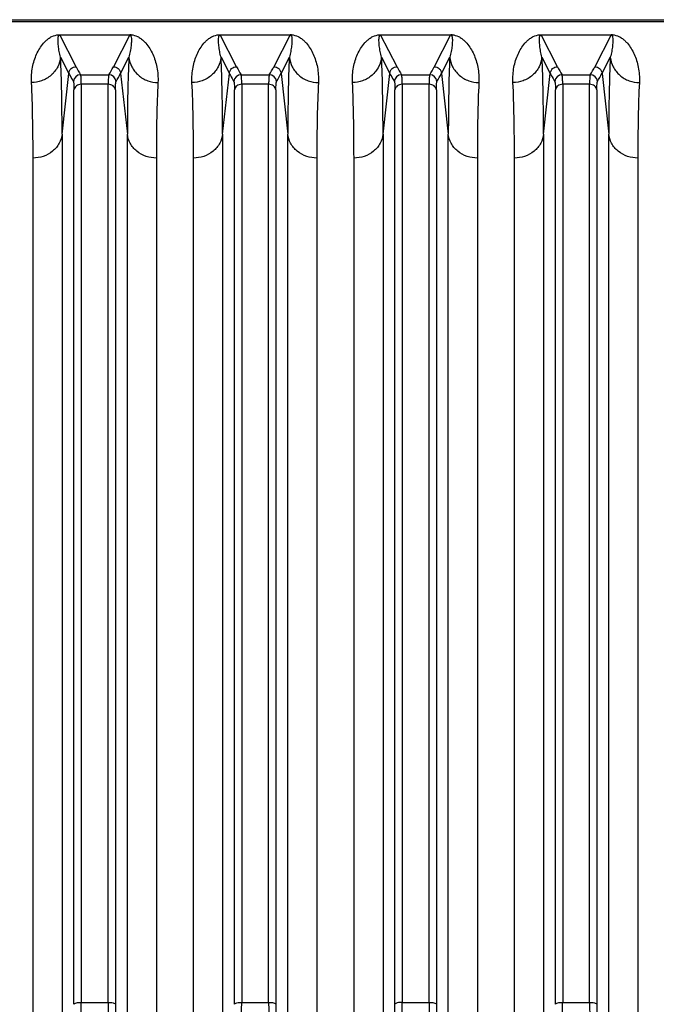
# Model space of a CAD drawing. Extents: x -3157 to 1181, y 8 to 2342.
# Tile 19 of 75: x -1821 to -1733, y 504 to 639. Entities that reach past the tile are written whole.
import ezdxf

# ---------------------------------------------------------------- set-up
doc = ezdxf.new("R2010")
doc.units = 0
doc.header["$LTSCALE"] = 65.395
doc.layers.get('0').update_dxf_attribs({"linetype": 'CONTINUOUS'})

msp = doc.modelspace()

# ---------------------------------------------------------------- linework, layer by layer
at = {"color": 6, "linetype": 'CONTINUOUS'}
msp.add_line((-1893, 638.75), (-1622.36, 638.75), dxfattribs=at)
at = {"color": 9, "linetype": 'CONTINUOUS'}
for p, q in [((-1893, 638.51), (-1622.36, 638.51)), ((-1812.91, 632.31), (-1815.16, 636.66)), ((-1805.56, 636.66), (-1807.8, 632.31)), ((-1790.91, 632.31), (-1793.16, 636.66)), ((-1783.56, 636.66), (-1785.8, 632.31)), ((-1768.91, 632.31), (-1771.16, 636.66)), ((-1761.56, 636.66), (-1763.8, 632.31)), ((-1746.91, 632.31), (-1749.16, 636.66)), ((-1739.56, 636.66), (-1741.8, 632.31)), ((-1815.04, 633.61), (-1813.9, 631.4)), ((-1806.81, 631.4), (-1805.67, 633.61)), ((-1793.04, 633.61), (-1791.9, 631.4)), ((-1784.81, 631.4), (-1783.67, 633.61)), ((-1771.04, 633.61), (-1769.9, 631.4)), ((-1762.81, 631.4), (-1761.67, 633.61)), ((-1749.04, 633.61), (-1747.9, 631.4)), ((-1740.81, 631.4), (-1739.67, 633.61)), ((-1814.83, 623.06), (-1813.9, 631.4)), ((-1806.81, 631.4), (-1805.88, 623.06)), ((-1792.83, 623.06), (-1791.9, 631.4)), ((-1784.81, 631.4), (-1783.88, 623.06)), ((-1770.83, 623.06), (-1769.9, 631.4)), ((-1762.81, 631.4), (-1761.88, 623.06)), ((-1748.83, 623.06), (-1747.9, 631.4)), ((-1740.81, 631.4), (-1739.88, 623.06)), ((-1812.29, 631.21), (-1808.42, 631.21)), ((-1790.29, 631.21), (-1786.42, 631.21)), ((-1768.29, 631.21), (-1764.42, 631.21)), ((-1746.29, 631.21), (-1742.42, 631.21)), ((-1813.2, 503.84), (-1813.2, 629.12)), ((-1812.2, 629.9), (-1812.2, 504.11)), ((-1808.51, 629.9), (-1812.2, 629.9)), ((-1808.51, 504.11), (-1808.51, 629.9)), ((-1807.52, 629.12), (-1807.52, 503.84)), ((-1791.2, 503.84), (-1791.2, 629.12)), ((-1790.2, 629.9), (-1790.2, 504.11)), ((-1786.51, 629.9), (-1790.2, 629.9)), ((-1786.51, 504.11), (-1786.51, 629.9)), ((-1785.52, 629.12), (-1785.52, 503.84)), ((-1769.2, 503.84), (-1769.2, 629.12)), ((-1768.2, 629.9), (-1768.2, 504.11)), ((-1764.51, 629.9), (-1768.2, 629.9)), ((-1764.51, 504.11), (-1764.51, 629.9)), ((-1763.52, 629.12), (-1763.52, 503.84)), ((-1747.2, 503.84), (-1747.2, 629.12)), ((-1746.2, 629.9), (-1746.2, 504.11)), ((-1742.51, 629.9), (-1746.2, 629.9)), ((-1742.51, 504.11), (-1742.51, 629.9)), ((-1741.52, 629.12), (-1741.52, 503.84)), ((-1814.83, 623.06), (-1814.83, 497.9)), ((-1805.88, 497.9), (-1805.88, 623.06)), ((-1792.83, 623.06), (-1792.83, 497.9)), ((-1783.88, 497.9), (-1783.88, 623.06)), ((-1770.83, 623.06), (-1770.83, 497.9)), ((-1761.88, 497.9), (-1761.88, 623.06)), ((-1748.83, 623.06), (-1748.83, 497.9)), ((-1739.88, 497.9), (-1739.88, 623.06)), ((-1812.2, 504.11), (-1808.51, 504.11)), ((-1790.2, 504.11), (-1786.51, 504.11)), ((-1768.2, 504.11), (-1764.51, 504.11)), ((-1746.2, 504.11), (-1742.51, 504.11))]:
    msp.add_line(p, q, dxfattribs=at)
at = {"color": 2, "linetype": 'CONTINUOUS'}
for p, q in [((-1815.16, 636.69), (-1815.16, 636.66)), ((-1815.16, 636.66), (-1805.56, 636.66)), ((-1805.56, 636.66), (-1805.56, 636.69)), ((-1793.16, 636.69), (-1793.16, 636.66)), ((-1793.16, 636.66), (-1783.56, 636.66)), ((-1783.56, 636.66), (-1783.56, 636.69)), ((-1771.16, 636.69), (-1771.16, 636.66)), ((-1771.16, 636.66), (-1761.56, 636.66)), ((-1761.56, 636.66), (-1761.56, 636.69)), ((-1749.16, 636.69), (-1749.16, 636.66)), ((-1749.16, 636.66), (-1739.56, 636.66)), ((-1739.56, 636.66), (-1739.56, 636.69)), ((-1818.81, 496.84), (-1818.81, 619.8)), ((-1801.9, 619.8), (-1801.9, 496.84)), ((-1796.81, 496.84), (-1796.81, 619.8)), ((-1779.9, 619.8), (-1779.9, 496.84)), ((-1774.81, 496.84), (-1774.81, 619.8)), ((-1757.9, 619.8), (-1757.9, 496.84)), ((-1752.81, 496.84), (-1752.81, 619.8)), ((-1735.9, 619.8), (-1735.9, 496.84))]:
    msp.add_line(p, q, dxfattribs=at)
for centre, radius, start, end in [((-1805.56, 633.94), 2.75, 88.0774, 89.9175), ((-1805.55, 634.29), 2.4, 85.6801, 88.0135), ((-1783.56, 633.94), 2.75, 88.0774, 89.9175), ((-1783.55, 634.29), 2.4, 85.6801, 88.0135), ((-1761.56, 633.94), 2.75, 88.0774, 89.9175), ((-1761.55, 634.29), 2.4, 85.6801, 88.0135), ((-1739.56, 633.94), 2.75, 88.0774, 89.9175), ((-1739.55, 634.29), 2.4, 85.6801, 88.0135), ((-1858.37, 503.85), 89.17, 359.2222, 359.9964), ((-1879.95, 504.13), 111.75, 359.3051, 359.9912)]:
    msp.add_arc(centre, radius, start, end, dxfattribs=at)
at = {"color": 9, "linetype": 'CONTINUOUS'}
for centre, radius, start, end in [((-1796.15, 640.99), 18.87, 207.3924, 211.2374), ((-1824.2, 640.79), 18.46, 328.7192, 332.6505), ((-1823.73, 640.15), 19.04, 328.8447, 332.6625), ((-1774.15, 640.99), 18.87, 207.3924, 211.2374), ((-1802.2, 640.79), 18.46, 328.7192, 332.6505), ((-1801.73, 640.15), 19.04, 328.8447, 332.6625), ((-1752.15, 640.99), 18.87, 207.3924, 211.2374), ((-1780.2, 640.79), 18.46, 328.7192, 332.6505), ((-1779.73, 640.15), 19.04, 328.8447, 332.6625), ((-1730.15, 640.99), 18.87, 207.3924, 211.2374), ((-1758.2, 640.79), 18.46, 328.7192, 332.6505), ((-1757.73, 640.15), 19.04, 328.8447, 332.6625), ((-1812.29, 630.2), 1, 90.1631, 174.6337), ((-1808.43, 630.2), 1, 5.2778, 89.8361), ((-1790.29, 630.2), 1, 90.1631, 174.6337), ((-1786.43, 630.2), 1, 5.2778, 89.8361), ((-1768.29, 630.2), 1, 90.1631, 174.6337), ((-1764.43, 630.2), 1, 5.2778, 89.8361), ((-1746.29, 630.2), 1, 90.1631, 174.6337), ((-1742.43, 630.2), 1, 5.2778, 89.8361), ((-1923.98, 504.13), 111.77, 359.3052, 359.9911), ((-1698.53, 504.12), 109.98, 180.0032, 180.7005), ((-1716.85, 503.86), 90.67, 180.01, 180.7714), ((-1901.98, 504.13), 111.77, 359.3052, 359.9911), ((-1676.53, 504.12), 109.98, 180.0032, 180.7005), ((-1694.85, 503.86), 90.67, 180.01, 180.7714), ((-1654.53, 504.12), 109.98, 180.0032, 180.7005), ((-1672.85, 503.86), 90.67, 180.01, 180.7714), ((-1857.98, 504.13), 111.77, 359.3052, 359.9911), ((-1632.53, 504.12), 109.98, 180.0032, 180.7005), ((-1650.85, 503.86), 90.67, 180.01, 180.7714)]:
    msp.add_arc(centre, radius, start, end, dxfattribs=at)
at = {"color": 2, "linetype": 'CONTINUOUS'}
for points, knots in [([(-1819.02, 630.14), (-1819.05, 630.5), (-1819.03, 631.2), (-1818.9, 632.22), (-1818.67, 633.16), (-1818.34, 634.03), (-1817.92, 634.82), (-1817.48, 635.43), (-1817.07, 635.86), (-1816.69, 636.18), (-1816.13, 636.53), (-1815.64, 636.66), (-1815.34, 636.69)], [0, 0, 0, 0, 0.132574, 0.25725, 0.375408, 0.488295, 0.597425, 0.705408, 0.760785, 0.81945, 0.887088, 1, 1, 1, 1]), ([(-1815.34, 636.69), (-1815.32, 636.69), (-1815.26, 636.69), (-1815.2, 636.69), (-1815.16, 636.69)], [0, 0, 0, 0, 0.23714, 1, 1, 1, 1]), ([(-1805.37, 636.69), (-1805.07, 636.66), (-1804.58, 636.53), (-1804.03, 636.18), (-1803.65, 635.86), (-1803.23, 635.42), (-1802.8, 634.82), (-1802.38, 634.03), (-1802.05, 633.16), (-1801.81, 632.22), (-1801.68, 631.2), (-1801.67, 630.5), (-1801.69, 630.14)], [0, 0, 0, 0, 0.112577, 0.180203, 0.23888, 0.294277, 0.402305, 0.511484, 0.624423, 0.742636, 0.867368, 1, 1, 1, 1]), ([(-1797.02, 630.14), (-1797.05, 630.5), (-1797.03, 631.2), (-1796.9, 632.22), (-1796.67, 633.16), (-1796.34, 634.03), (-1795.92, 634.82), (-1795.48, 635.43), (-1795.07, 635.86), (-1794.69, 636.18), (-1794.13, 636.53), (-1793.64, 636.66), (-1793.34, 636.69)], [0, 0, 0, 0, 0.132574, 0.25725, 0.375408, 0.488295, 0.597425, 0.705408, 0.760785, 0.81945, 0.887088, 1, 1, 1, 1]), ([(-1793.34, 636.69), (-1793.32, 636.69), (-1793.26, 636.69), (-1793.2, 636.69), (-1793.16, 636.69)], [0, 0, 0, 0, 0.23714, 1, 1, 1, 1]), ([(-1783.37, 636.69), (-1783.07, 636.66), (-1782.58, 636.53), (-1782.03, 636.18), (-1781.65, 635.86), (-1781.23, 635.42), (-1780.8, 634.82), (-1780.38, 634.03), (-1780.05, 633.16), (-1779.81, 632.22), (-1779.68, 631.2), (-1779.67, 630.5), (-1779.69, 630.14)], [0, 0, 0, 0, 0.112577, 0.180203, 0.23888, 0.294277, 0.402305, 0.511484, 0.624423, 0.742636, 0.867368, 1, 1, 1, 1]), ([(-1775.02, 630.14), (-1775.05, 630.5), (-1775.03, 631.2), (-1774.9, 632.22), (-1774.67, 633.16), (-1774.34, 634.03), (-1773.92, 634.82), (-1773.48, 635.43), (-1773.07, 635.86), (-1772.69, 636.18), (-1772.13, 636.53), (-1771.64, 636.66), (-1771.34, 636.69)], [0, 0, 0, 0, 0.132574, 0.25725, 0.375408, 0.488295, 0.597425, 0.705408, 0.760785, 0.81945, 0.887088, 1, 1, 1, 1]), ([(-1771.34, 636.69), (-1771.32, 636.69), (-1771.26, 636.69), (-1771.2, 636.69), (-1771.16, 636.69)], [0, 0, 0, 0, 0.23714, 1, 1, 1, 1]), ([(-1761.37, 636.69), (-1761.07, 636.66), (-1760.58, 636.53), (-1760.03, 636.18), (-1759.65, 635.86), (-1759.23, 635.42), (-1758.8, 634.82), (-1758.38, 634.03), (-1758.05, 633.16), (-1757.81, 632.22), (-1757.68, 631.2), (-1757.67, 630.5), (-1757.69, 630.14)], [0, 0, 0, 0, 0.112577, 0.180203, 0.23888, 0.294277, 0.402305, 0.511484, 0.624423, 0.742636, 0.867368, 1, 1, 1, 1]), ([(-1753.02, 630.14), (-1753.05, 630.5), (-1753.03, 631.2), (-1752.9, 632.22), (-1752.67, 633.16), (-1752.34, 634.03), (-1751.92, 634.82), (-1751.48, 635.43), (-1751.07, 635.86), (-1750.69, 636.18), (-1750.13, 636.53), (-1749.64, 636.66), (-1749.34, 636.69)], [0, 0, 0, 0, 0.132574, 0.25725, 0.375408, 0.488295, 0.597425, 0.705408, 0.760785, 0.81945, 0.887088, 1, 1, 1, 1]), ([(-1749.34, 636.69), (-1749.32, 636.69), (-1749.26, 636.69), (-1749.2, 636.69), (-1749.16, 636.69)], [0, 0, 0, 0, 0.23714, 1, 1, 1, 1]), ([(-1739.37, 636.69), (-1739.07, 636.66), (-1738.58, 636.53), (-1738.03, 636.18), (-1737.65, 635.86), (-1737.23, 635.42), (-1736.8, 634.82), (-1736.38, 634.03), (-1736.05, 633.16), (-1735.81, 632.22), (-1735.68, 631.2), (-1735.67, 630.5), (-1735.69, 630.14)], [0, 0, 0, 0, 0.112577, 0.180203, 0.23888, 0.294277, 0.402305, 0.511484, 0.624423, 0.742636, 0.867368, 1, 1, 1, 1]), ([(-1818.81, 619.8), (-1818.81, 621.69), (-1818.84, 625.13), (-1818.94, 628.58), (-1819.02, 630.14)], [0, 0, 0, 0, 0.547352, 1, 1, 1, 1]), ([(-1801.69, 630.14), (-1801.77, 628.58), (-1801.88, 625.13), (-1801.9, 621.69), (-1801.9, 619.8)], [0, 0, 0, 0, 0.452646, 1, 1, 1, 1]), ([(-1796.81, 619.8), (-1796.81, 621.69), (-1796.84, 625.13), (-1796.94, 628.58), (-1797.02, 630.14)], [0, 0, 0, 0, 0.547352, 1, 1, 1, 1]), ([(-1779.69, 630.14), (-1779.77, 628.58), (-1779.88, 625.13), (-1779.9, 621.69), (-1779.9, 619.8)], [0, 0, 0, 0, 0.452646, 1, 1, 1, 1]), ([(-1774.81, 619.8), (-1774.81, 621.69), (-1774.84, 625.13), (-1774.94, 628.58), (-1775.02, 630.14)], [0, 0, 0, 0, 0.547352, 1, 1, 1, 1]), ([(-1757.69, 630.14), (-1757.77, 628.58), (-1757.88, 625.13), (-1757.9, 621.69), (-1757.9, 619.8)], [0, 0, 0, 0, 0.452646, 1, 1, 1, 1]), ([(-1752.81, 619.8), (-1752.81, 621.69), (-1752.84, 625.13), (-1752.94, 628.58), (-1753.02, 630.14)], [0, 0, 0, 0, 0.547352, 1, 1, 1, 1]), ([(-1735.69, 630.14), (-1735.77, 628.58), (-1735.88, 625.13), (-1735.9, 621.69), (-1735.9, 619.8)], [0, 0, 0, 0, 0.452646, 1, 1, 1, 1]), ([(-1768.2, 504.11), (-1768.32, 504.11), (-1768.55, 504.1), (-1768.85, 504.05), (-1769.07, 503.97), (-1769.18, 503.89), (-1769.2, 503.84)], [0, 0, 0, 0, 0.339063, 0.637299, 0.861691, 1, 1, 1, 1])]:
    msp.add_open_spline(points, degree=3, knots=knots, dxfattribs=at)
at = {"color": 9, "linetype": 'CONTINUOUS'}
for points, knots in [([(-1815.04, 633.61), (-1815.12, 633.87), (-1815.23, 634.39), (-1815.33, 635.03), (-1815.37, 635.51), (-1815.39, 635.85), (-1815.38, 636.18), (-1815.36, 636.39), (-1815.33, 636.49)], [0, 0, 0, 0, 0.28108, 0.540216, 0.662177, 0.779236, 0.891543, 1, 1, 1, 1]), ([(-1815.33, 636.49), (-1815.32, 636.53), (-1815.3, 636.58), (-1815.24, 636.65), (-1815.19, 636.66), (-1815.16, 636.66)], [0, 0, 0, 0, 0.40244, 0.633458, 1, 1, 1, 1]), ([(-1805.39, 636.5), (-1805.35, 636.4), (-1805.33, 636.18), (-1805.32, 635.85), (-1805.34, 635.51), (-1805.38, 635.03), (-1805.48, 634.39), (-1805.6, 633.88), (-1805.67, 633.61)], [0, 0, 0, 0, 0.10846, 0.220735, 0.33777, 0.459718, 0.718862, 1, 1, 1, 1]), ([(-1805.56, 636.66), (-1805.53, 636.66), (-1805.47, 636.65), (-1805.42, 636.58), (-1805.4, 636.53), (-1805.39, 636.5)], [0, 0, 0, 0, 0.367495, 0.59889, 1, 1, 1, 1]), ([(-1793.04, 633.61), (-1793.12, 633.87), (-1793.23, 634.39), (-1793.33, 635.03), (-1793.37, 635.51), (-1793.39, 635.85), (-1793.38, 636.18), (-1793.36, 636.39), (-1793.33, 636.49)], [0, 0, 0, 0, 0.28108, 0.540216, 0.662177, 0.779236, 0.891543, 1, 1, 1, 1]), ([(-1793.33, 636.49), (-1793.32, 636.53), (-1793.3, 636.58), (-1793.24, 636.65), (-1793.19, 636.66), (-1793.16, 636.66)], [0, 0, 0, 0, 0.40244, 0.633458, 1, 1, 1, 1]), ([(-1783.39, 636.5), (-1783.35, 636.4), (-1783.33, 636.18), (-1783.32, 635.85), (-1783.34, 635.51), (-1783.38, 635.03), (-1783.48, 634.39), (-1783.6, 633.88), (-1783.67, 633.61)], [0, 0, 0, 0, 0.10846, 0.220735, 0.33777, 0.459718, 0.718862, 1, 1, 1, 1]), ([(-1783.56, 636.66), (-1783.53, 636.66), (-1783.47, 636.65), (-1783.42, 636.58), (-1783.4, 636.53), (-1783.39, 636.5)], [0, 0, 0, 0, 0.367495, 0.59889, 1, 1, 1, 1]), ([(-1771.04, 633.61), (-1771.12, 633.87), (-1771.23, 634.39), (-1771.33, 635.03), (-1771.37, 635.51), (-1771.39, 635.85), (-1771.38, 636.18), (-1771.36, 636.39), (-1771.33, 636.49)], [0, 0, 0, 0, 0.28108, 0.540216, 0.662177, 0.779236, 0.891543, 1, 1, 1, 1]), ([(-1771.33, 636.49), (-1771.32, 636.53), (-1771.3, 636.58), (-1771.24, 636.65), (-1771.19, 636.66), (-1771.16, 636.66)], [0, 0, 0, 0, 0.40244, 0.633458, 1, 1, 1, 1]), ([(-1761.39, 636.5), (-1761.35, 636.4), (-1761.33, 636.18), (-1761.32, 635.85), (-1761.34, 635.51), (-1761.38, 635.03), (-1761.48, 634.39), (-1761.6, 633.88), (-1761.67, 633.61)], [0, 0, 0, 0, 0.10846, 0.220735, 0.33777, 0.459718, 0.718862, 1, 1, 1, 1]), ([(-1761.56, 636.66), (-1761.53, 636.66), (-1761.47, 636.65), (-1761.42, 636.58), (-1761.4, 636.53), (-1761.39, 636.5)], [0, 0, 0, 0, 0.367495, 0.59889, 1, 1, 1, 1]), ([(-1749.04, 633.61), (-1749.12, 633.87), (-1749.23, 634.39), (-1749.33, 635.03), (-1749.37, 635.51), (-1749.39, 635.85), (-1749.38, 636.18), (-1749.36, 636.39), (-1749.33, 636.49)], [0, 0, 0, 0, 0.28108, 0.540216, 0.662177, 0.779236, 0.891543, 1, 1, 1, 1]), ([(-1749.33, 636.49), (-1749.32, 636.53), (-1749.3, 636.58), (-1749.24, 636.65), (-1749.19, 636.66), (-1749.16, 636.66)], [0, 0, 0, 0, 0.40244, 0.633458, 1, 1, 1, 1]), ([(-1739.39, 636.5), (-1739.35, 636.4), (-1739.33, 636.18), (-1739.32, 635.85), (-1739.34, 635.51), (-1739.38, 635.03), (-1739.48, 634.39), (-1739.6, 633.88), (-1739.67, 633.61)], [0, 0, 0, 0, 0.10846, 0.220735, 0.33777, 0.459718, 0.718862, 1, 1, 1, 1]), ([(-1739.56, 636.66), (-1739.53, 636.66), (-1739.47, 636.65), (-1739.42, 636.58), (-1739.4, 636.53), (-1739.39, 636.5)], [0, 0, 0, 0, 0.367495, 0.59889, 1, 1, 1, 1]), ([(-1815.04, 633.61), (-1815.09, 633.16), (-1815.37, 632.23), (-1816.28, 631.07), (-1817.58, 630.31), (-1818.55, 630.14), (-1819.02, 630.14)], [0, 0, 0, 0, 0.236494, 0.493399, 0.754352, 1, 1, 1, 1]), ([(-1814.83, 623.06), (-1814.83, 624.99), (-1814.86, 628.5), (-1814.96, 632.02), (-1815.04, 633.61)], [0, 0, 0, 0, 0.547382, 1, 1, 1, 1]), ([(-1805.67, 633.61), (-1805.75, 632.02), (-1805.86, 628.5), (-1805.88, 624.99), (-1805.88, 623.06)], [0, 0, 0, 0, 0.45262, 1, 1, 1, 1]), ([(-1805.67, 633.61), (-1805.62, 633.16), (-1805.35, 632.23), (-1804.43, 631.07), (-1803.14, 630.31), (-1802.16, 630.14), (-1801.69, 630.14)], [0, 0, 0, 0, 0.236494, 0.493398, 0.754352, 1, 1, 1, 1]), ([(-1793.04, 633.61), (-1793.09, 633.16), (-1793.37, 632.23), (-1794.28, 631.07), (-1795.58, 630.31), (-1796.55, 630.14), (-1797.02, 630.14)], [0, 0, 0, 0, 0.236494, 0.493399, 0.754352, 1, 1, 1, 1]), ([(-1792.83, 623.06), (-1792.83, 624.99), (-1792.86, 628.5), (-1792.96, 632.02), (-1793.04, 633.61)], [0, 0, 0, 0, 0.547382, 1, 1, 1, 1]), ([(-1783.67, 633.61), (-1783.75, 632.02), (-1783.86, 628.5), (-1783.88, 624.99), (-1783.88, 623.06)], [0, 0, 0, 0, 0.45262, 1, 1, 1, 1]), ([(-1783.67, 633.61), (-1783.62, 633.16), (-1783.35, 632.23), (-1782.43, 631.07), (-1781.14, 630.31), (-1780.16, 630.14), (-1779.69, 630.14)], [0, 0, 0, 0, 0.236494, 0.493398, 0.754352, 1, 1, 1, 1]), ([(-1771.04, 633.61), (-1771.09, 633.16), (-1771.37, 632.23), (-1772.28, 631.07), (-1773.58, 630.31), (-1774.55, 630.14), (-1775.02, 630.14)], [0, 0, 0, 0, 0.236494, 0.493399, 0.754352, 1, 1, 1, 1]), ([(-1770.83, 623.06), (-1770.83, 624.99), (-1770.86, 628.5), (-1770.96, 632.02), (-1771.04, 633.61)], [0, 0, 0, 0, 0.547382, 1, 1, 1, 1]), ([(-1761.67, 633.61), (-1761.75, 632.02), (-1761.86, 628.5), (-1761.88, 624.99), (-1761.88, 623.06)], [0, 0, 0, 0, 0.45262, 1, 1, 1, 1]), ([(-1761.67, 633.61), (-1761.62, 633.16), (-1761.35, 632.23), (-1760.43, 631.07), (-1759.14, 630.31), (-1758.16, 630.14), (-1757.69, 630.14)], [0, 0, 0, 0, 0.236494, 0.493398, 0.754352, 1, 1, 1, 1]), ([(-1749.04, 633.61), (-1749.09, 633.16), (-1749.37, 632.23), (-1750.28, 631.07), (-1751.58, 630.31), (-1752.55, 630.14), (-1753.02, 630.14)], [0, 0, 0, 0, 0.236494, 0.493399, 0.754352, 1, 1, 1, 1]), ([(-1748.83, 623.06), (-1748.83, 624.99), (-1748.86, 628.5), (-1748.96, 632.02), (-1749.04, 633.61)], [0, 0, 0, 0, 0.547382, 1, 1, 1, 1]), ([(-1739.67, 633.61), (-1739.75, 632.02), (-1739.86, 628.5), (-1739.88, 624.99), (-1739.88, 623.06)], [0, 0, 0, 0, 0.45262, 1, 1, 1, 1]), ([(-1739.67, 633.61), (-1739.62, 633.16), (-1739.35, 632.23), (-1738.43, 631.07), (-1737.14, 630.31), (-1736.16, 630.14), (-1735.69, 630.14)], [0, 0, 0, 0, 0.236494, 0.493398, 0.754352, 1, 1, 1, 1]), ([(-1813.9, 631.4), (-1813.89, 631.52), (-1813.82, 631.77), (-1813.6, 632.06), (-1813.28, 632.26), (-1813.03, 632.31), (-1812.91, 632.31)], [0, 0, 0, 0, 0.249735, 0.499731, 0.749888, 1, 1, 1, 1]), ([(-1813.9, 631.4), (-1813.86, 631.31), (-1813.66, 630.94), (-1813.45, 630.57), (-1813.28, 630.3)], [0, 0, 0, 0, 0.246482, 1, 1, 1, 1]), ([(-1807.8, 632.31), (-1807.68, 632.31), (-1807.44, 632.26), (-1807.12, 632.06), (-1806.89, 631.77), (-1806.82, 631.52), (-1806.81, 631.4)], [0, 0, 0, 0, 0.250084, 0.50022, 0.750237, 1, 1, 1, 1]), ([(-1791.9, 631.4), (-1791.89, 631.52), (-1791.82, 631.77), (-1791.6, 632.06), (-1791.28, 632.26), (-1791.03, 632.31), (-1790.91, 632.31)], [0, 0, 0, 0, 0.249735, 0.499731, 0.749888, 1, 1, 1, 1]), ([(-1791.9, 631.4), (-1791.86, 631.31), (-1791.66, 630.94), (-1791.45, 630.57), (-1791.28, 630.3)], [0, 0, 0, 0, 0.246482, 1, 1, 1, 1]), ([(-1785.8, 632.31), (-1785.68, 632.31), (-1785.44, 632.26), (-1785.12, 632.06), (-1784.89, 631.77), (-1784.82, 631.52), (-1784.81, 631.4)], [0, 0, 0, 0, 0.250084, 0.50022, 0.750237, 1, 1, 1, 1]), ([(-1769.9, 631.4), (-1769.89, 631.52), (-1769.82, 631.77), (-1769.6, 632.06), (-1769.28, 632.26), (-1769.03, 632.31), (-1768.91, 632.31)], [0, 0, 0, 0, 0.249735, 0.499731, 0.749888, 1, 1, 1, 1]), ([(-1769.9, 631.4), (-1769.86, 631.31), (-1769.66, 630.94), (-1769.45, 630.57), (-1769.28, 630.3)], [0, 0, 0, 0, 0.246482, 1, 1, 1, 1]), ([(-1763.8, 632.31), (-1763.68, 632.31), (-1763.44, 632.26), (-1763.12, 632.06), (-1762.89, 631.77), (-1762.82, 631.52), (-1762.81, 631.4)], [0, 0, 0, 0, 0.250084, 0.50022, 0.750237, 1, 1, 1, 1]), ([(-1747.9, 631.4), (-1747.89, 631.52), (-1747.82, 631.77), (-1747.6, 632.06), (-1747.28, 632.26), (-1747.03, 632.31), (-1746.91, 632.31)], [0, 0, 0, 0, 0.249735, 0.499731, 0.749888, 1, 1, 1, 1]), ([(-1747.9, 631.4), (-1747.86, 631.31), (-1747.66, 630.94), (-1747.45, 630.57), (-1747.28, 630.3)], [0, 0, 0, 0, 0.246482, 1, 1, 1, 1]), ([(-1741.8, 632.31), (-1741.68, 632.31), (-1741.44, 632.26), (-1741.12, 632.06), (-1740.89, 631.77), (-1740.82, 631.52), (-1740.81, 631.4)], [0, 0, 0, 0, 0.250084, 0.50022, 0.750237, 1, 1, 1, 1]), ([(-1813.28, 630.3), (-1813.28, 630.28), (-1813.26, 630.24), (-1813.24, 630.11), (-1813.21, 629.89), (-1813.2, 629.54), (-1813.2, 629.27), (-1813.2, 629.12)], [0, 0, 0, 0, 0.045414, 0.113203, 0.317979, 0.614707, 1, 1, 1, 1]), ([(-1812.2, 629.9), (-1812.2, 630.07), (-1812.2, 630.37), (-1812.22, 630.76), (-1812.24, 631), (-1812.27, 631.14), (-1812.28, 631.19), (-1812.29, 631.21)], [0, 0, 0, 0, 0.385872, 0.682819, 0.887644, 0.955181, 1, 1, 1, 1]), ([(-1808.42, 631.21), (-1808.43, 631.19), (-1808.45, 631.14), (-1808.47, 631), (-1808.49, 630.76), (-1808.51, 630.37), (-1808.51, 630.07), (-1808.51, 629.9)], [0, 0, 0, 0, 0.044819, 0.112356, 0.31718, 0.614128, 1, 1, 1, 1]), ([(-1807.52, 629.12), (-1807.52, 629.27), (-1807.51, 629.54), (-1807.5, 629.89), (-1807.48, 630.11), (-1807.45, 630.24), (-1807.44, 630.28), (-1807.43, 630.3)], [0, 0, 0, 0, 0.385243, 0.681945, 0.886748, 0.954562, 1, 1, 1, 1]), ([(-1791.28, 630.3), (-1791.28, 630.28), (-1791.26, 630.24), (-1791.24, 630.11), (-1791.21, 629.89), (-1791.2, 629.54), (-1791.2, 629.27), (-1791.2, 629.12)], [0, 0, 0, 0, 0.045414, 0.113203, 0.317979, 0.614707, 1, 1, 1, 1]), ([(-1790.2, 629.9), (-1790.2, 630.07), (-1790.2, 630.37), (-1790.22, 630.76), (-1790.24, 631), (-1790.27, 631.14), (-1790.28, 631.19), (-1790.29, 631.21)], [0, 0, 0, 0, 0.385872, 0.682819, 0.887644, 0.955181, 1, 1, 1, 1]), ([(-1786.42, 631.21), (-1786.43, 631.19), (-1786.45, 631.14), (-1786.47, 631), (-1786.49, 630.76), (-1786.51, 630.37), (-1786.51, 630.07), (-1786.51, 629.9)], [0, 0, 0, 0, 0.044819, 0.112356, 0.31718, 0.614128, 1, 1, 1, 1]), ([(-1785.52, 629.12), (-1785.52, 629.27), (-1785.51, 629.54), (-1785.5, 629.89), (-1785.48, 630.11), (-1785.45, 630.24), (-1785.44, 630.28), (-1785.43, 630.3)], [0, 0, 0, 0, 0.385243, 0.681945, 0.886748, 0.954562, 1, 1, 1, 1]), ([(-1769.28, 630.3), (-1769.28, 630.28), (-1769.26, 630.24), (-1769.24, 630.11), (-1769.21, 629.89), (-1769.2, 629.54), (-1769.2, 629.27), (-1769.2, 629.12)], [0, 0, 0, 0, 0.045414, 0.113203, 0.317979, 0.614707, 1, 1, 1, 1]), ([(-1768.2, 629.9), (-1768.2, 630.07), (-1768.2, 630.37), (-1768.22, 630.76), (-1768.24, 631), (-1768.27, 631.14), (-1768.28, 631.19), (-1768.29, 631.21)], [0, 0, 0, 0, 0.385872, 0.682819, 0.887644, 0.955181, 1, 1, 1, 1]), ([(-1764.42, 631.21), (-1764.43, 631.19), (-1764.45, 631.14), (-1764.47, 631), (-1764.49, 630.76), (-1764.51, 630.37), (-1764.51, 630.07), (-1764.51, 629.9)], [0, 0, 0, 0, 0.044819, 0.112356, 0.31718, 0.614128, 1, 1, 1, 1]), ([(-1763.52, 629.12), (-1763.52, 629.27), (-1763.51, 629.54), (-1763.5, 629.89), (-1763.48, 630.11), (-1763.45, 630.24), (-1763.44, 630.28), (-1763.43, 630.3)], [0, 0, 0, 0, 0.385243, 0.681945, 0.886748, 0.954562, 1, 1, 1, 1]), ([(-1747.28, 630.3), (-1747.28, 630.28), (-1747.26, 630.24), (-1747.24, 630.11), (-1747.21, 629.89), (-1747.2, 629.54), (-1747.2, 629.27), (-1747.2, 629.12)], [0, 0, 0, 0, 0.045414, 0.113203, 0.317979, 0.614707, 1, 1, 1, 1]), ([(-1746.2, 629.9), (-1746.2, 630.07), (-1746.2, 630.37), (-1746.22, 630.76), (-1746.24, 631), (-1746.27, 631.14), (-1746.28, 631.19), (-1746.29, 631.21)], [0, 0, 0, 0, 0.385872, 0.682819, 0.887644, 0.955181, 1, 1, 1, 1]), ([(-1742.42, 631.21), (-1742.43, 631.19), (-1742.45, 631.14), (-1742.47, 631), (-1742.49, 630.76), (-1742.51, 630.37), (-1742.51, 630.07), (-1742.51, 629.9)], [0, 0, 0, 0, 0.044819, 0.112356, 0.31718, 0.614128, 1, 1, 1, 1]), ([(-1741.52, 629.12), (-1741.52, 629.27), (-1741.51, 629.54), (-1741.5, 629.89), (-1741.48, 630.11), (-1741.45, 630.24), (-1741.44, 630.28), (-1741.43, 630.3)], [0, 0, 0, 0, 0.385243, 0.681945, 0.886748, 0.954562, 1, 1, 1, 1]), ([(-1812.2, 629.9), (-1812.44, 629.9), (-1812.81, 629.79), (-1813.11, 629.44), (-1813.19, 629.22), (-1813.2, 629.12)], [0, 0, 0, 0, 0.518957, 0.77319, 1, 1, 1, 1]), ([(-1807.52, 629.12), (-1807.53, 629.22), (-1807.6, 629.44), (-1807.91, 629.79), (-1808.28, 629.9), (-1808.51, 629.9)], [0, 0, 0, 0, 0.22681, 0.481043, 1, 1, 1, 1]), ([(-1790.2, 629.9), (-1790.44, 629.9), (-1790.81, 629.79), (-1791.11, 629.44), (-1791.19, 629.22), (-1791.2, 629.12)], [0, 0, 0, 0, 0.518957, 0.77319, 1, 1, 1, 1]), ([(-1785.52, 629.12), (-1785.53, 629.22), (-1785.6, 629.44), (-1785.91, 629.79), (-1786.28, 629.9), (-1786.51, 629.9)], [0, 0, 0, 0, 0.22681, 0.481043, 1, 1, 1, 1]), ([(-1768.2, 629.9), (-1768.44, 629.9), (-1768.81, 629.79), (-1769.11, 629.44), (-1769.19, 629.22), (-1769.2, 629.12)], [0, 0, 0, 0, 0.518957, 0.77319, 1, 1, 1, 1]), ([(-1763.52, 629.12), (-1763.53, 629.22), (-1763.6, 629.44), (-1763.91, 629.79), (-1764.28, 629.9), (-1764.51, 629.9)], [0, 0, 0, 0, 0.22681, 0.481043, 1, 1, 1, 1]), ([(-1746.2, 629.9), (-1746.44, 629.9), (-1746.81, 629.79), (-1747.11, 629.44), (-1747.19, 629.22), (-1747.2, 629.12)], [0, 0, 0, 0, 0.518957, 0.77319, 1, 1, 1, 1]), ([(-1741.52, 629.12), (-1741.53, 629.22), (-1741.6, 629.44), (-1741.91, 629.79), (-1742.28, 629.9), (-1742.51, 629.9)], [0, 0, 0, 0, 0.22681, 0.481043, 1, 1, 1, 1]), ([(-1814.83, 623.06), (-1814.88, 622.63), (-1815.08, 621.98), (-1815.6, 621.23), (-1816.29, 620.54), (-1817.37, 619.95), (-1818.34, 619.8), (-1818.81, 619.8)], [0, 0, 0, 0, 0.230192, 0.355574, 0.485473, 0.74884, 1, 1, 1, 1]), ([(-1801.9, 619.8), (-1802.37, 619.8), (-1803.34, 619.95), (-1804.43, 620.54), (-1805.12, 621.23), (-1805.63, 621.98), (-1805.84, 622.63), (-1805.88, 623.06)], [0, 0, 0, 0, 0.25116, 0.514527, 0.644426, 0.769808, 1, 1, 1, 1]), ([(-1792.83, 623.06), (-1792.88, 622.63), (-1793.08, 621.98), (-1793.6, 621.23), (-1794.29, 620.54), (-1795.37, 619.95), (-1796.34, 619.8), (-1796.81, 619.8)], [0, 0, 0, 0, 0.230192, 0.355574, 0.485473, 0.74884, 1, 1, 1, 1]), ([(-1779.9, 619.8), (-1780.37, 619.8), (-1781.34, 619.95), (-1782.43, 620.54), (-1783.12, 621.23), (-1783.63, 621.98), (-1783.84, 622.63), (-1783.88, 623.06)], [0, 0, 0, 0, 0.25116, 0.514527, 0.644426, 0.769808, 1, 1, 1, 1]), ([(-1770.83, 623.06), (-1770.88, 622.63), (-1771.08, 621.98), (-1771.6, 621.23), (-1772.29, 620.54), (-1773.37, 619.95), (-1774.34, 619.8), (-1774.81, 619.8)], [0, 0, 0, 0, 0.230192, 0.355574, 0.485473, 0.74884, 1, 1, 1, 1]), ([(-1757.9, 619.8), (-1758.37, 619.8), (-1759.34, 619.95), (-1760.43, 620.54), (-1761.12, 621.23), (-1761.63, 621.98), (-1761.84, 622.63), (-1761.88, 623.06)], [0, 0, 0, 0, 0.25116, 0.514527, 0.644426, 0.769808, 1, 1, 1, 1]), ([(-1748.83, 623.06), (-1748.88, 622.63), (-1749.08, 621.98), (-1749.6, 621.23), (-1750.29, 620.54), (-1751.37, 619.95), (-1752.34, 619.8), (-1752.81, 619.8)], [0, 0, 0, 0, 0.230192, 0.355574, 0.485473, 0.74884, 1, 1, 1, 1]), ([(-1735.9, 619.8), (-1736.37, 619.8), (-1737.34, 619.95), (-1738.43, 620.54), (-1739.12, 621.23), (-1739.63, 621.98), (-1739.84, 622.63), (-1739.88, 623.06)], [0, 0, 0, 0, 0.25116, 0.514527, 0.644426, 0.769808, 1, 1, 1, 1]), ([(-1813.2, 503.84), (-1813.18, 503.89), (-1813.07, 503.97), (-1812.85, 504.05), (-1812.54, 504.1), (-1812.32, 504.11), (-1812.2, 504.11)], [0, 0, 0, 0, 0.132192, 0.36274, 0.672314, 1, 1, 1, 1]), ([(-1808.51, 504.11), (-1808.4, 504.11), (-1808.17, 504.1), (-1807.87, 504.05), (-1807.64, 503.97), (-1807.53, 503.89), (-1807.52, 503.84)], [0, 0, 0, 0, 0.327686, 0.63726, 0.867808, 1, 1, 1, 1]), ([(-1791.2, 503.84), (-1791.18, 503.89), (-1791.07, 503.97), (-1790.85, 504.05), (-1790.54, 504.1), (-1790.32, 504.11), (-1790.2, 504.11)], [0, 0, 0, 0, 0.132192, 0.36274, 0.672314, 1, 1, 1, 1]), ([(-1786.51, 504.11), (-1786.4, 504.11), (-1786.17, 504.1), (-1785.87, 504.05), (-1785.64, 503.97), (-1785.53, 503.89), (-1785.52, 503.84)], [0, 0, 0, 0, 0.327686, 0.63726, 0.867808, 1, 1, 1, 1]), ([(-1764.51, 504.11), (-1764.4, 504.11), (-1764.17, 504.1), (-1763.87, 504.05), (-1763.64, 503.97), (-1763.53, 503.89), (-1763.52, 503.84)], [0, 0, 0, 0, 0.327686, 0.63726, 0.867808, 1, 1, 1, 1]), ([(-1747.2, 503.84), (-1747.18, 503.89), (-1747.07, 503.97), (-1746.85, 504.05), (-1746.54, 504.1), (-1746.32, 504.11), (-1746.2, 504.11)], [0, 0, 0, 0, 0.132192, 0.36274, 0.672314, 1, 1, 1, 1]), ([(-1742.51, 504.11), (-1742.4, 504.11), (-1742.17, 504.1), (-1741.87, 504.05), (-1741.64, 503.97), (-1741.53, 503.89), (-1741.52, 503.84)], [0, 0, 0, 0, 0.327686, 0.63726, 0.867808, 1, 1, 1, 1])]:
    msp.add_open_spline(points, degree=3, knots=knots, dxfattribs=at)

doc.saveas('drawing.dxf')
